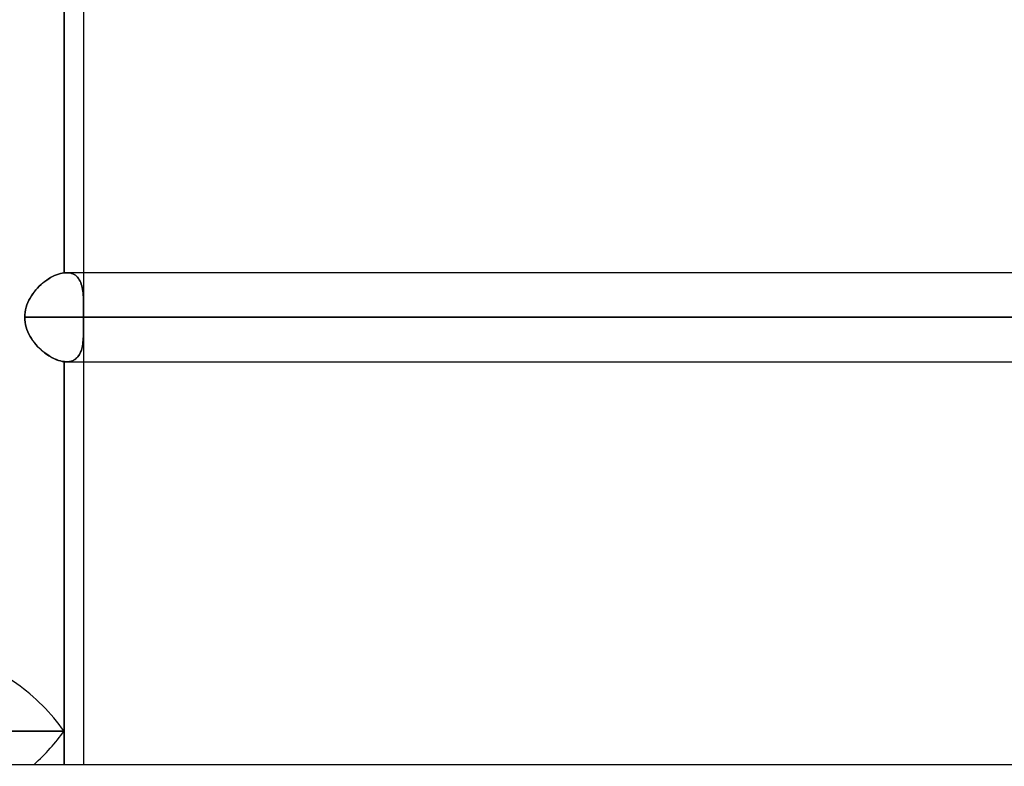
# Model space of a CAD drawing. Header units: millimetres. Extents: x -215 to 215, y -81 to 97.
# Tile 6 of 85: x -116 to -99, y 0 to 13. Entities that reach past the tile are written whole.
import ezdxf

# ---------------------------------------------------------------- set-up
doc = ezdxf.new("R2010")
doc.units = ezdxf.units.MM
doc.layers.add('MAIN-1', color=7, linetype='Continuous')
doc.layers.add('MAIN-2', color=7, linetype='Continuous')

msp = doc.modelspace()

# ---------------------------------------------------------------- linework, layer by layer
at = {"layer": 'MAIN-1'}
for p, q in [((-115.382, 8.416), (-115.382, 15.696)), ((-115.047, 15.694), (-115.047, 8.419)), ((-115.712, 8.268), (-115.744, 8.242)), ((-115.679, 8.291), (-115.712, 8.268)), ((-115.646, 8.314), (-115.679, 8.291)), ((-115.612, 8.334), (-115.646, 8.314)), ((-115.578, 8.352), (-115.612, 8.334)), ((-115.544, 8.369), (-115.578, 8.352)), ((-115.511, 8.383), (-115.544, 8.369)), ((-115.478, 8.395), (-115.511, 8.383)), ((-115.445, 8.404), (-115.478, 8.395)), ((-115.413, 8.411), (-115.445, 8.404)), ((-115.382, 8.416), (-115.413, 8.411)), ((-115.375, 8.417), (-115.382, 8.416)), ((-115.368, 8.418), (-115.375, 8.417)), ((-115.36, 8.418), (-115.368, 8.418)), ((-115.353, 8.418), (-115.36, 8.418)), ((-115.346, 8.419), (-115.353, 8.418)), ((-115.339, 8.419), (-115.346, 8.419)), ((115.339, 8.419), (-115.339, 8.419)), ((-115.891, 8.091), (-115.917, 8.056)), ((-115.864, 8.124), (-115.891, 8.091)), ((-115.836, 8.155), (-115.864, 8.124)), ((-115.806, 8.186), (-115.836, 8.155)), ((-115.775, 8.215), (-115.806, 8.186)), ((-115.744, 8.242), (-115.775, 8.215)), ((-115.984, 7.946), (-116.002, 7.907)), ((-115.963, 7.984), (-115.984, 7.946)), ((-115.941, 8.02), (-115.963, 7.984)), ((-115.917, 8.056), (-115.941, 8.02)), ((-116.041, 7.784), (-116.049, 7.741)), ((-116.031, 7.826), (-116.041, 7.784)), ((-116.017, 7.867), (-116.031, 7.826)), ((-116.002, 7.907), (-116.017, 7.867)), ((-116.053, 7.699), (-116.055, 7.656)), ((116.055, 7.656), (-116.055, 7.656)), ((-116.055, 7.656), (-116.053, 7.613)), ((-116.049, 7.741), (-116.053, 7.699)), ((-116.053, 7.613), (-116.049, 7.57)), ((-116.049, 7.57), (-116.041, 7.528)), ((-116.041, 7.528), (-116.03, 7.486)), ((-116.03, 7.486), (-116.017, 7.444)), ((-116.017, 7.444), (-116.001, 7.404)), ((-116.001, 7.404), (-115.982, 7.365)), ((-115.982, 7.365), (-115.962, 7.327)), ((-115.962, 7.327), (-115.939, 7.29)), ((-115.939, 7.29), (-115.915, 7.254)), ((-115.915, 7.254), (-115.89, 7.22)), ((-115.89, 7.22), (-115.862, 7.187)), ((-115.862, 7.187), (-115.834, 7.155)), ((-115.834, 7.155), (-115.804, 7.125)), ((-115.804, 7.125), (-115.773, 7.096)), ((-115.773, 7.096), (-115.742, 7.069)), ((-115.742, 7.069), (-115.71, 7.043)), ((-115.71, 7.043), (-115.677, 7.02)), ((-115.677, 7.02), (-115.644, 6.998)), ((-115.644, 6.998), (-115.61, 6.978)), ((-115.61, 6.978), (-115.577, 6.959)), ((-115.577, 6.959), (-115.543, 6.943)), ((-115.543, 6.943), (-115.51, 6.929)), ((-115.51, 6.929), (-115.477, 6.918)), ((-115.477, 6.918), (-115.444, 6.908)), ((-115.444, 6.908), (-115.413, 6.901)), ((-115.413, 6.901), (-115.382, 6.896)), ((-115.382, 6.896), (-115.376, 6.896)), ((-115.382, 0.572), (-115.382, 6.896)), ((-115.376, 6.896), (-115.37, 6.895)), ((-115.37, 6.895), (-115.364, 6.895)), ((-115.364, 6.895), (-115.357, 6.894)), ((-115.357, 6.894), (-115.351, 6.894)), ((-115.351, 6.894), (-115.345, 6.894)), ((-115.345, 6.894), (-115.339, 6.894)), ((-115.339, 6.894), (115.339, 6.894)), ((-115.047, 6.894), (-115.047, 0)), ((-115.382, 0.572), (-121.313, 0.572)), ((-115.382, 0), (-115.382, 0.572)), ((-195, 0), (195, 0))]:
    msp.add_line(p, q, dxfattribs=at)
for major_axis, start_param, end_param in [((1.057, -1.057), 1.178097, 2.748894), ((1.057, 1.057), -1.701696, -1.178097)]:
    msp.add_ellipse((-116.191, 0.572), major_axis=major_axis, ratio=0.414214, start_param=start_param, end_param=end_param, dxfattribs=at)
at = {"layer": 'MAIN-2'}
for p, q in [((-115.382, 15.696), (-115.382, 8.416)), ((-115.743, 8.243), (-115.711, 8.268)), ((-115.711, 8.268), (-115.678, 8.292)), ((-115.678, 8.292), (-115.645, 8.314)), ((-115.645, 8.314), (-115.611, 8.335)), ((-115.611, 8.335), (-115.577, 8.353)), ((-115.577, 8.353), (-115.544, 8.369)), ((-115.544, 8.369), (-115.51, 8.383)), ((-115.51, 8.383), (-115.477, 8.395)), ((-115.477, 8.395), (-115.445, 8.404)), ((-115.445, 8.404), (-115.413, 8.411)), ((-115.413, 8.411), (-115.382, 8.416)), ((-115.382, 8.416), (-115.375, 8.417)), ((-115.375, 8.417), (-115.368, 8.418)), ((-115.368, 8.418), (-115.36, 8.418)), ((-115.36, 8.418), (-115.353, 8.418)), ((-115.353, 8.418), (-115.346, 8.419)), ((-115.346, 8.419), (-115.339, 8.419)), ((-115.339, 8.419), (-115.31, 8.417)), ((-115.31, 8.417), (-115.339, 8.419)), ((-115.31, 8.417), (-115.282, 8.414)), ((-115.283, 8.414), (-115.31, 8.417)), ((-115.257, 8.407), (-115.283, 8.414)), ((-115.282, 8.414), (-115.256, 8.407)), ((-115.232, 8.398), (-115.257, 8.407)), ((-115.256, 8.407), (-115.232, 8.398)), ((-115.232, 8.398), (-115.209, 8.387)), ((-115.209, 8.387), (-115.232, 8.398)), ((-115.209, 8.387), (-115.188, 8.374)), ((-115.188, 8.374), (-115.209, 8.387)), ((-115.188, 8.374), (-115.169, 8.358)), ((-115.169, 8.358), (-115.188, 8.374)), ((-115.169, 8.358), (-115.151, 8.34)), ((-115.151, 8.34), (-115.169, 8.358)), ((-115.151, 8.34), (-115.135, 8.32)), ((-115.135, 8.32), (-115.151, 8.34)), ((-115.135, 8.32), (-115.121, 8.298)), ((-115.121, 8.298), (-115.135, 8.32)), ((-115.121, 8.298), (-115.108, 8.275)), ((-115.108, 8.274), (-115.121, 8.298)), ((-115.108, 8.275), (-115.097, 8.25)), ((-115.097, 8.249), (-115.108, 8.274)), ((-115.047, 8.419), (-115.047, 7.763)), ((-115.916, 8.057), (-115.89, 8.092)), ((-115.89, 8.092), (-115.863, 8.125)), ((-115.863, 8.125), (-115.835, 8.156)), ((-115.835, 8.156), (-115.805, 8.187)), ((-115.805, 8.187), (-115.774, 8.216)), ((-115.774, 8.216), (-115.743, 8.243)), ((-115.097, 8.25), (-115.087, 8.223)), ((-115.087, 8.222), (-115.097, 8.249)), ((-115.087, 8.223), (-115.079, 8.194)), ((-115.078, 8.194), (-115.087, 8.222)), ((-115.079, 8.194), (-115.071, 8.164)), ((-115.071, 8.164), (-115.078, 8.194)), ((-115.071, 8.164), (-115.065, 8.133)), ((-115.065, 8.133), (-115.071, 8.164)), ((-115.065, 8.133), (-115.06, 8.101)), ((-115.061, 8.102), (-115.065, 8.133)), ((-115.057, 8.069), (-115.061, 8.102)), ((-115.06, 8.101), (-115.057, 8.067)), ((-116.001, 7.907), (-115.983, 7.947)), ((-115.983, 7.947), (-115.963, 7.985)), ((-115.963, 7.985), (-115.94, 8.022)), ((-115.94, 8.022), (-115.916, 8.057)), ((-115.054, 8.035), (-115.057, 8.069)), ((-115.057, 8.067), (-115.054, 8.033)), ((-115.051, 7.999), (-115.054, 8.035)), ((-115.054, 8.033), (-115.051, 7.997)), ((-115.05, 7.963), (-115.051, 7.999)), ((-115.051, 7.997), (-115.05, 7.961)), ((-115.049, 7.925), (-115.05, 7.963)), ((-115.05, 7.961), (-115.048, 7.924)), ((-115.048, 7.886), (-115.049, 7.925)), ((-115.048, 7.924), (-115.048, 7.885)), ((-116.049, 7.742), (-116.041, 7.784)), ((-116.041, 7.784), (-116.031, 7.826)), ((-116.031, 7.826), (-116.017, 7.867)), ((-116.017, 7.867), (-116.001, 7.907)), ((-115.047, 7.846), (-115.048, 7.886)), ((-115.048, 7.885), (-115.047, 7.846)), ((-115.047, 7.846), (-115.047, 7.806)), ((-115.047, 7.806), (-115.047, 7.846)), ((-115.047, 7.806), (-115.047, 7.765)), ((-115.047, 7.765), (-115.047, 7.806)), ((-115.047, 7.765), (-115.047, 7.747)), ((-115.047, 7.747), (-115.047, 7.765)), ((-116.055, 7.656), (-116.053, 7.699)), ((-116.055, 7.656), (116.055, 7.656)), ((-116.053, 7.613), (-116.055, 7.656)), ((-116.053, 7.699), (-116.049, 7.742)), ((-116.049, 7.57), (-116.053, 7.613)), ((-115.047, 7.747), (-115.047, 7.729)), ((-115.047, 7.729), (-115.047, 7.747)), ((-115.047, 7.729), (-115.047, 7.711)), ((-115.047, 7.711), (-115.047, 7.729)), ((-115.047, 7.711), (-115.047, 7.692)), ((-115.047, 7.693), (-115.047, 7.711)), ((-115.047, 7.674), (-115.047, 7.693)), ((-115.047, 7.692), (-115.047, 7.674)), ((-115.047, 7.674), (-115.047, 7.656)), ((-115.047, 7.656), (-115.047, 7.674)), ((115.047, 7.656), (-115.047, 7.656)), ((-115.047, 7.656), (115.047, 7.656)), ((-115.047, 7.638), (-115.047, 7.656)), ((-115.047, 7.656), (-115.047, 7.638)), ((-115.047, 7.62), (-115.047, 7.638)), ((-115.047, 7.638), (-115.047, 7.62)), ((-115.047, 7.602), (-115.047, 7.62)), ((-115.047, 7.62), (-115.047, 7.602)), ((-115.047, 7.583), (-115.047, 7.602)), ((-115.047, 7.602), (-115.047, 7.584)), ((-115.047, 7.584), (-115.047, 7.566)), ((-115.047, 7.565), (-115.047, 7.583)), ((-116.041, 7.528), (-116.049, 7.57)), ((-116.03, 7.486), (-116.041, 7.528)), ((-116.017, 7.445), (-116.03, 7.486)), ((-116.001, 7.405), (-116.017, 7.445)), ((-115.047, 7.472), (-115.048, 7.435)), ((-115.048, 7.433), (-115.047, 7.47)), ((-115.048, 7.435), (-115.048, 7.399)), ((-115.048, 7.396), (-115.048, 7.433)), ((-115.047, 7.566), (-115.047, 7.548)), ((-115.047, 7.547), (-115.047, 7.565)), ((-115.047, 7.549), (-115.047, 6.894)), ((-115.047, 7.548), (-115.047, 7.51)), ((-115.047, 7.508), (-115.047, 7.547)), ((-115.047, 7.51), (-115.047, 7.472)), ((-115.047, 7.47), (-115.047, 7.508)), ((-115.983, 7.366), (-116.001, 7.405)), ((-115.963, 7.328), (-115.983, 7.366)), ((-115.94, 7.291), (-115.963, 7.328)), ((-115.916, 7.255), (-115.94, 7.291)), ((-115.89, 7.221), (-115.916, 7.255)), ((-115.059, 7.227), (-115.055, 7.258)), ((-115.055, 7.265), (-115.058, 7.234)), ((-115.052, 7.297), (-115.055, 7.265)), ((-115.055, 7.258), (-115.053, 7.291)), ((-115.053, 7.291), (-115.051, 7.325)), ((-115.05, 7.33), (-115.052, 7.297)), ((-115.051, 7.325), (-115.049, 7.36)), ((-115.049, 7.364), (-115.05, 7.33)), ((-115.048, 7.399), (-115.049, 7.364)), ((-115.049, 7.36), (-115.048, 7.396)), ((-115.863, 7.188), (-115.89, 7.221)), ((-115.835, 7.156), (-115.863, 7.188)), ((-115.805, 7.126), (-115.835, 7.156)), ((-115.775, 7.097), (-115.805, 7.126)), ((-115.743, 7.07), (-115.775, 7.097)), ((-115.098, 7.061), (-115.088, 7.086)), ((-115.086, 7.091), (-115.096, 7.066)), ((-115.088, 7.086), (-115.08, 7.111)), ((-115.079, 7.118), (-115.086, 7.091)), ((-115.08, 7.111), (-115.074, 7.138)), ((-115.072, 7.145), (-115.079, 7.118)), ((-115.074, 7.138), (-115.068, 7.167)), ((-115.066, 7.174), (-115.072, 7.145)), ((-115.068, 7.167), (-115.063, 7.196)), ((-115.062, 7.203), (-115.066, 7.174)), ((-115.063, 7.196), (-115.059, 7.227)), ((-115.058, 7.234), (-115.062, 7.203)), ((-115.711, 7.045), (-115.743, 7.07)), ((-115.678, 7.021), (-115.711, 7.045)), ((-115.645, 6.999), (-115.678, 7.021)), ((-115.612, 6.978), (-115.645, 6.999)), ((-115.578, 6.96), (-115.612, 6.978)), ((-115.544, 6.944), (-115.578, 6.96)), ((-115.511, 6.93), (-115.544, 6.944)), ((-115.478, 6.918), (-115.511, 6.93)), ((-115.445, 6.908), (-115.478, 6.918)), ((-115.263, 6.903), (-115.24, 6.911)), ((-115.239, 6.911), (-115.262, 6.904)), ((-115.24, 6.911), (-115.218, 6.921)), ((-115.217, 6.921), (-115.239, 6.911)), ((-115.218, 6.921), (-115.198, 6.932)), ((-115.197, 6.933), (-115.217, 6.921)), ((-115.198, 6.932), (-115.18, 6.945)), ((-115.178, 6.947), (-115.197, 6.933)), ((-115.18, 6.945), (-115.163, 6.961)), ((-115.161, 6.963), (-115.178, 6.947)), ((-115.163, 6.961), (-115.147, 6.978)), ((-115.145, 6.98), (-115.161, 6.963)), ((-115.147, 6.978), (-115.133, 6.996)), ((-115.13, 6.999), (-115.145, 6.98)), ((-115.133, 6.996), (-115.12, 7.016)), ((-115.117, 7.02), (-115.13, 6.999)), ((-115.12, 7.016), (-115.108, 7.038)), ((-115.106, 7.042), (-115.117, 7.02)), ((-115.108, 7.038), (-115.098, 7.061)), ((-115.096, 7.066), (-115.106, 7.042)), ((-115.413, 6.901), (-115.445, 6.908)), ((-115.382, 6.896), (-115.413, 6.901)), ((-115.382, 6.896), (-115.382, 0.572)), ((-115.376, 6.896), (-115.382, 6.896)), ((-115.37, 6.895), (-115.376, 6.896)), ((-115.364, 6.895), (-115.37, 6.895)), ((-115.357, 6.894), (-115.364, 6.895)), ((-115.351, 6.894), (-115.357, 6.894)), ((-115.345, 6.894), (-115.351, 6.894)), ((-115.339, 6.894), (-115.345, 6.894)), ((-115.339, 6.894), (-115.313, 6.895)), ((-115.312, 6.895), (-115.339, 6.894)), ((-115.313, 6.895), (-115.287, 6.898)), ((-115.286, 6.898), (-115.312, 6.895)), ((-115.287, 6.898), (-115.263, 6.903)), ((-115.262, 6.904), (-115.286, 6.898)), ((-121.313, 0.572), (-115.382, 0.572)), ((-115.382, 0.572), (-115.382, 0))]:
    msp.add_line(p, q, dxfattribs=at)
for centre, major_axis, ratio, start_param, end_param in [((-116.191, 0.572), (1.057, -1.057), 0.414214, 1.178097, 2.748894), ((-116.191, 0.572), (1.057, 1.057), 0.414214, -1.701696, -1.178097), ((-102.502, -92.478), (-154.748, 34.743), 0.559017, -1.754945, -1.274497), ((26.653, -34.595), (-167.494, -98.45), 0.345492, -1.347186, -0.725247)]:
    msp.add_ellipse(centre, major_axis=major_axis, ratio=ratio, start_param=start_param, end_param=end_param, dxfattribs=at)

doc.saveas('drawing.dxf')
